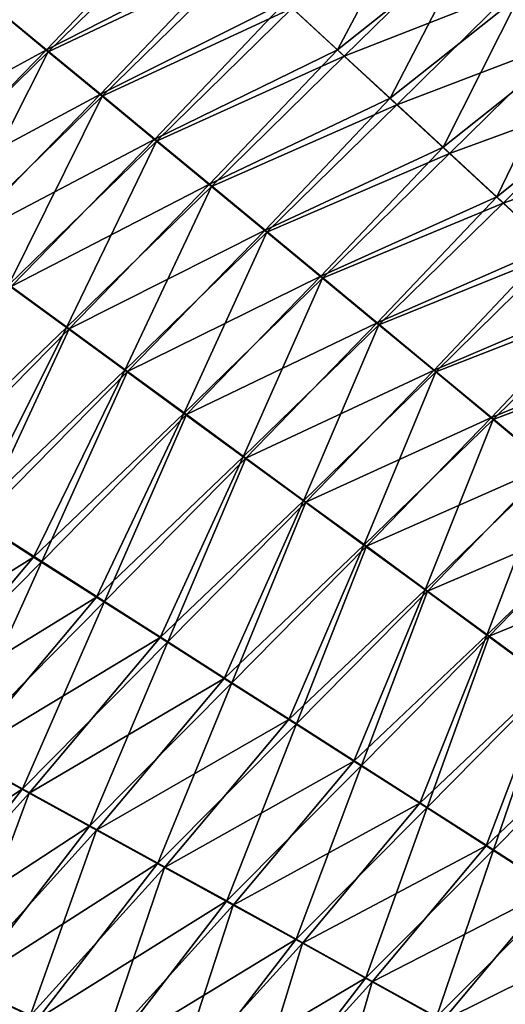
# Model space of a CAD drawing. Header units: metres. Extents: x -42 to 163, y -93 to 90.
# Tile 108 of 232: x 81.33 to 84.34, y -52.26 to -46.17. Entities that reach past the tile are written whole.
import ezdxf

# ---------------------------------------------------------------- set-up
doc = ezdxf.new("R2010")
doc.units = ezdxf.units.M
doc.layers.add('solid_500770_SW0001', color=7, linetype='CONTINUOUS')

msp = doc.modelspace()

# ---------------------------------------------------------------- linework, layer by layer
at = {"layer": 'solid_500770_SW0001'}
for points in [[(82.979439, -46.054234, 18.145061), (83.302673, -46.351597, 18.267118), (83.812912, -45.391167, 17.132494)], [(83.302673, -46.351597, 18.267118), (84.11956, -45.701939, 17.276093), (83.812912, -45.391167, 17.132494)], [(81.167274, -46.07914, 18.748714), (81.498505, -46.3517, 18.849016), (82.340851, -45.468655, 17.904976)], [(81.498505, -46.3517, 18.849016), (82.658844, -45.759922, 18.024321), (82.340851, -45.468655, 17.904976)], [(82.382912, -45.510609, -17.923645), (81.510048, -46.364967, -18.855087), (81.178932, -46.092567, -18.754866)], [(82.382912, -45.510609, -17.923645), (82.700409, -45.801437, -18.042805), (81.510048, -46.364967, -18.855087)], [(84.081802, -45.666546, -17.261379), (83.343201, -46.392193, -18.285181), (83.020493, -46.095295, -18.163343)], [(84.081802, -45.666546, -17.261379), (84.391342, -45.981049, -17.406733), (83.343201, -46.392193, -18.285181)], [(83.302673, -46.351597, 18.267118), (83.628571, -46.652035, 18.390417), (84.11956, -45.701939, 17.276093)], [(83.628571, -46.652035, 18.390417), (84.428551, -46.016052, 17.421307), (84.11956, -45.701939, 17.276093)], [(81.498505, -46.3517, 18.849016), (81.83268, -46.626904, 18.950363), (82.658844, -45.759922, 18.024321)], [(81.83268, -46.626904, 18.950363), (82.979439, -46.054234, 18.145061), (82.658844, -45.759922, 18.024321)], [(82.700409, -45.801437, -18.042805), (81.844109, -46.640003, -18.956352), (81.510048, -46.364967, -18.855087)], [(82.700409, -45.801437, -18.042805), (83.020493, -46.095295, -18.163343), (81.844109, -46.640003, -18.956352)], [(84.391342, -45.981049, -17.406733), (83.668564, -46.692146, -18.408241), (83.343201, -46.392193, -18.285181)], [(83.628571, -46.652035, 18.390417), (83.957169, -46.955559, 18.514877), (84.428551, -46.016052, 17.421307)], [(84.391342, -45.981049, -17.406733), (84.703285, -46.298904, -17.553617), (83.668564, -46.692146, -18.408241)], [(83.957169, -46.955559, 18.514877), (84.739944, -46.333508, 17.568033), (84.428551, -46.016052, 17.421307)], [(80.22467, -47.047058, 19.534206), (81.498505, -46.3517, 18.849016), (81.167274, -46.07914, 18.748714)], [(81.178932, -46.092567, -18.754866), (81.510048, -46.364967, -18.855087), (80.556366, -47.293869, -19.618326)], [(81.83268, -46.626904, 18.950363), (82.169823, -46.904785, 19.0527), (82.979439, -46.054234, 18.145061)], [(83.020493, -46.095295, -18.163343), (82.181114, -46.917713, -19.058601), (81.844109, -46.640003, -18.956352)], [(82.169823, -46.904785, 19.0527), (83.302673, -46.351597, 18.267118), (82.979439, -46.054234, 18.145061)], [(83.020493, -46.095295, -18.163343), (83.343201, -46.392193, -18.285181), (82.181114, -46.917713, -19.058601)], [(84.703285, -46.298904, -17.553617), (83.99662, -46.995171, -18.532446), (83.668564, -46.692146, -18.408241)], [(83.957169, -46.955559, 18.514877), (84.288498, -47.262184, 18.640423), (84.739944, -46.333508, 17.568033)], [(84.703285, -46.298904, -17.553617), (85.017677, -46.620125, -17.701929), (83.99662, -46.995171, -18.532446)], [(84.288498, -47.262184, 18.640423), (85.05378, -46.654308, 17.716164), (84.739944, -46.333508, 17.568033)], [(80.22467, -47.047058, 19.534206), (80.57312, -47.302132, 19.620281), (81.498505, -46.3517, 18.849016)], [(81.510048, -46.364967, -18.855087), (80.908371, -47.55125, -19.705118), (80.556366, -47.293869, -19.618326)], [(80.57312, -47.302132, 19.620281), (81.83268, -46.626904, 18.950363), (81.498505, -46.3517, 18.849016)], [(81.510048, -46.364967, -18.855087), (81.844109, -46.640003, -18.956352), (80.908371, -47.55125, -19.705118)], [(82.169823, -46.904785, 19.0527), (82.509933, -47.185368, 19.155973), (83.302673, -46.351597, 18.267118)], [(83.343201, -46.392193, -18.285181), (82.521103, -47.19812, -19.161783), (82.181114, -46.917713, -19.058601)], [(82.509933, -47.185368, 19.155973), (83.628571, -46.652035, 18.390417), (83.302673, -46.351597, 18.267118)], [(83.343201, -46.392193, -18.285181), (83.668564, -46.692146, -18.408241), (82.521103, -47.19812, -19.161783)], [(80.57312, -47.302132, 19.620281), (80.924919, -47.559433, 19.70706), (81.83268, -46.626904, 18.950363)], [(81.844109, -46.640003, -18.956352), (81.263725, -47.810913, -19.792582), (80.908371, -47.55125, -19.705118)], [(80.924919, -47.559433, 19.70706), (82.169823, -46.904785, 19.0527), (81.83268, -46.626904, 18.950363)], [(81.844109, -46.640003, -18.956352), (82.181114, -46.917713, -19.058601), (81.263725, -47.810913, -19.792582)], [(85.017677, -46.620125, -17.701929), (84.327393, -47.301277, -18.657721), (83.99662, -46.995171, -18.532446)], [(85.017677, -46.620125, -17.701929), (85.334579, -46.94471, -17.851559), (84.327393, -47.301277, -18.657721)], [(82.509933, -47.185368, 19.155973), (82.853035, -47.468685, 19.260126), (83.628571, -46.652035, 18.390417)], [(83.668564, -46.692146, -18.408241), (82.864067, -47.481266, -19.265841), (82.521103, -47.19812, -19.161783)], [(82.853035, -47.468685, 19.260126), (83.957169, -46.955559, 18.514877), (83.628571, -46.652035, 18.390417)], [(83.668564, -46.692146, -18.408241), (83.99662, -46.995171, -18.532446), (82.864067, -47.481266, -19.265841)], [(84.288498, -47.262184, 18.640423), (84.622597, -47.571926, 18.766973), (85.05378, -46.654308, 17.716164)], [(80.924919, -47.559433, 19.70706), (81.280067, -47.819016, 19.794508), (82.169823, -46.904785, 19.0527)], [(82.181114, -46.917713, -19.058601), (81.622429, -48.072906, -19.880676), (81.263725, -47.810913, -19.792582)], [(81.280067, -47.819016, 19.794508), (82.509933, -47.185368, 19.155973), (82.169823, -46.904785, 19.0527)], [(82.181114, -46.917713, -19.058601), (82.521103, -47.19812, -19.161783), (81.622429, -48.072906, -19.880676)], [(82.853035, -47.468685, 19.260126), (83.199135, -47.754776, 19.365105), (83.957169, -46.955559, 18.514877)], [(83.199135, -47.754776, 19.365105), (84.288498, -47.262184, 18.640423), (83.957169, -46.955559, 18.514877)], [(85.334579, -46.94471, -17.851559), (84.660912, -47.610489, -18.783985), (84.327393, -47.301277, -18.657721)], [(83.99662, -46.995171, -18.532446), (83.210022, -47.767174, -19.37072), (82.864067, -47.481266, -19.265841)], [(83.99662, -46.995171, -18.532446), (84.327393, -47.301277, -18.657721), (83.210022, -47.767174, -19.37072)], [(81.280067, -47.819016, 19.794508), (81.63855, -48.080929, 19.882586), (82.509933, -47.185368, 19.155973)], [(82.521103, -47.19812, -19.161783), (81.984467, -48.337288, -19.969366), (81.622429, -48.072906, -19.880676)], [(81.63855, -48.080929, 19.882586), (82.853035, -47.468685, 19.260126), (82.509933, -47.185368, 19.155973)], [(82.521103, -47.19812, -19.161783), (82.864067, -47.481266, -19.265841), (81.984467, -48.337288, -19.969366)], [(83.199135, -47.754776, 19.365105), (83.548248, -48.043659, 19.470854), (84.288498, -47.262184, 18.640423)], [(84.327393, -47.301277, -18.657721), (83.55899, -48.055874, -19.476368), (83.210022, -47.767174, -19.37072)], [(83.548248, -48.043659, 19.470854), (84.622597, -47.571926, 18.766973), (84.288498, -47.262184, 18.640423)], [(84.327393, -47.301277, -18.657721), (84.660912, -47.610489, -18.783985), (83.55899, -48.055874, -19.476368)], [(81.63855, -48.080929, 19.882586), (82.000366, -48.345226, 19.971252), (82.853035, -47.468685, 19.260126)], [(82.864067, -47.481266, -19.265841), (82.349838, -48.604107, -20.058611), (81.984467, -48.337288, -19.969366)], [(82.000366, -48.345226, 19.971252), (83.199135, -47.754776, 19.365105), (82.853035, -47.468685, 19.260126)], [(82.864067, -47.481266, -19.265841), (83.210022, -47.767174, -19.37072), (82.349838, -48.604107, -20.058611)], [(83.548248, -48.043659, 19.470854), (83.900391, -48.335377, 19.57732), (84.622597, -47.571926, 18.766973)], [(84.660912, -47.610489, -18.783985), (83.910988, -48.347404, -19.582727), (83.55899, -48.055874, -19.476368)], [(83.900391, -48.335377, 19.57732), (84.95948, -47.884796, 18.894453), (84.622597, -47.571926, 18.766973)], [(84.660912, -47.610489, -18.783985), (84.997223, -47.922813, -18.911163), (83.910988, -48.347404, -19.582727)], [(82.000366, -48.345226, 19.971252), (82.365501, -48.611958, 20.060474), (83.199135, -47.754776, 19.365105)], [(83.210022, -47.767174, -19.37072), (82.718536, -48.873413, -20.148373), (82.349838, -48.604107, -20.058611)], [(82.365501, -48.611958, 20.060474), (83.548248, -48.043659, 19.470854), (83.199135, -47.754776, 19.365105)], [(83.210022, -47.767174, -19.37072), (83.55899, -48.055874, -19.476368), (82.718536, -48.873413, -20.148373)], [(81.263725, -47.810913, -19.792582), (81.622429, -48.072906, -19.880676), (80.651215, -49.003586, -20.432434)], [(80.702606, -49.032505, 20.441206), (81.63855, -48.080929, 19.882586), (81.280067, -47.819016, 19.794508)], [(83.900391, -48.335377, 19.57732), (84.255577, -48.629955, 19.684446), (84.95948, -47.884796, 18.894453)], [(84.997223, -47.922813, -18.911163), (84.266014, -48.641788, -19.689743), (83.910988, -48.347404, -19.582727)], [(84.255577, -48.629955, 19.684446), (85.299217, -48.200829, 19.022764), (84.95948, -47.884796, 18.894453)], [(84.997223, -47.922813, -18.911163), (85.336372, -48.238285, -19.039154), (84.266014, -48.641788, -19.689743)], [(82.365501, -48.611958, 20.060474), (82.733963, -48.881176, 20.150211), (83.548248, -48.043659, 19.470854)], [(82.733963, -48.881176, 20.150211), (83.900391, -48.335377, 19.57732), (83.548248, -48.043659, 19.470854)], [(81.622429, -48.072906, -19.880676), (81.033531, -49.247623, -20.50968), (80.651215, -49.003586, -20.432434)], [(80.702606, -49.032505, 20.441206), (81.084259, -49.276169, 20.518301), (81.63855, -48.080929, 19.882586)], [(81.622429, -48.072906, -19.880676), (81.984467, -48.337288, -19.969366), (81.033531, -49.247623, -20.50968)], [(81.084259, -49.276169, 20.518301), (82.000366, -48.345226, 19.971252), (81.63855, -48.080929, 19.882586)], [(83.55899, -48.055874, -19.476368), (83.090546, -49.14526, -20.238613), (82.718536, -48.873413, -20.148373)], [(83.55899, -48.055874, -19.476368), (83.910988, -48.347404, -19.582727), (83.090546, -49.14526, -20.238613)], [(84.255577, -48.629955, 19.684446), (84.613831, -48.927452, 19.79216), (85.299217, -48.200829, 19.022764)], [(85.336372, -48.238285, -19.039154), (84.624115, -48.939091, -19.797342), (84.266014, -48.641788, -19.689743)], [(81.984467, -48.337288, -19.969366), (81.41954, -49.493748, -20.587269), (81.033531, -49.247623, -20.50968)], [(81.084259, -49.276169, 20.518301), (81.469582, -49.521912, 20.595736), (82.000366, -48.345226, 19.971252)], [(81.984467, -48.337288, -19.969366), (82.349838, -48.604107, -20.058611), (81.41954, -49.493748, -20.587269)], [(81.469582, -49.521912, 20.595736), (82.365501, -48.611958, 20.060474), (82.000366, -48.345226, 19.971252)], [(82.733963, -48.881176, 20.150211), (83.105736, -49.152935, 20.240423), (83.900391, -48.335377, 19.57732)], [(83.910988, -48.347404, -19.582727), (83.465874, -49.419701, -20.329292), (83.090546, -49.14526, -20.238613)], [(83.105736, -49.152935, 20.240423), (84.255577, -48.629955, 19.684446), (83.900391, -48.335377, 19.57732)], [(83.910988, -48.347404, -19.582727), (84.266014, -48.641788, -19.689743), (83.465874, -49.419701, -20.329292)], [(82.349838, -48.604107, -20.058611), (81.809219, -49.742031, -20.665173), (81.41954, -49.493748, -20.587269)], [(81.469582, -49.521912, 20.595736), (81.858559, -49.769814, 20.673479), (82.365501, -48.611958, 20.060474)], [(82.349838, -48.604107, -20.058611), (82.718536, -48.873413, -20.148373), (81.809219, -49.742031, -20.665173)], [(81.858559, -49.769814, 20.673479), (82.733963, -48.881176, 20.150211), (82.365501, -48.611958, 20.060474)], [(83.105736, -49.152935, 20.240423), (83.480812, -49.42728, 20.331076), (84.255577, -48.629955, 19.684446)], [(84.266014, -48.641788, -19.689743), (83.844513, -49.696812, -20.420361), (83.465874, -49.419701, -20.329292)], [(83.480812, -49.42728, 20.331076), (84.613831, -48.927452, 19.79216), (84.255577, -48.629955, 19.684446)], [(84.266014, -48.641788, -19.689743), (84.624115, -48.939091, -19.797342), (83.844513, -49.696812, -20.420361)], [(82.718536, -48.873413, -20.148373), (82.202545, -49.99255, -20.743364), (81.809219, -49.742031, -20.665173)], [(81.858559, -49.769814, 20.673479), (82.251152, -50.019947, 20.751507), (82.733963, -48.881176, 20.150211)], [(82.718536, -48.873413, -20.148373), (83.090546, -49.14526, -20.238613), (82.202545, -49.99255, -20.743364)], [(82.251152, -50.019947, 20.751507), (83.105736, -49.152935, 20.240423), (82.733963, -48.881176, 20.150211)], [(83.480812, -49.42728, 20.331076), (83.8592, -49.7043, 20.422113), (84.613831, -48.927452, 19.79216)], [(84.624115, -48.939091, -19.797342), (84.226486, -49.976734, -20.511736), (83.844513, -49.696812, -20.420361)], [(83.8592, -49.7043, 20.422113), (84.975212, -49.227966, 19.900349), (84.613831, -48.927452, 19.79216)], [(84.624115, -48.939091, -19.797342), (84.985336, -49.239407, -19.905413), (84.226486, -49.976734, -20.511736)], [(83.090546, -49.14526, -20.238613), (82.599495, -50.24538, -20.821815), (82.202545, -49.99255, -20.743364)], [(83.090546, -49.14526, -20.238613), (83.465874, -49.419701, -20.329292), (82.599495, -50.24538, -20.821815)], [(82.251152, -50.019947, 20.751507), (82.647339, -50.272388, 20.829788), (83.105736, -49.152935, 20.240423)], [(82.647339, -50.272388, 20.829788), (83.480812, -49.42728, 20.331076), (83.105736, -49.152935, 20.240423)], [(81.033531, -49.247623, -20.50968), (81.41954, -49.493748, -20.587269), (80.162361, -50.281761, -20.904417)], [(83.8592, -49.7043, 20.422113), (84.240913, -49.984131, 20.513453), (84.975212, -49.227966, 19.900349)], [(84.985336, -49.239407, -19.905413), (84.611832, -50.259613, -20.603333), (84.226486, -49.976734, -20.511736)], [(84.240913, -49.984131, 20.513453), (85.339798, -49.531609, 20.0089), (84.975212, -49.227966, 19.900349)], [(80.524933, -50.477268, 20.965536), (81.469582, -49.521912, 20.595736), (81.084259, -49.276169, 20.518301)], [(83.465874, -49.419701, -20.329292), (83.000023, -50.500626, -20.900488), (82.599495, -50.24538, -20.821815)], [(82.647339, -50.272388, 20.829788), (83.047096, -50.527248, 20.908285), (83.480812, -49.42728, 20.331076)], [(83.465874, -49.419701, -20.329292), (83.844513, -49.696812, -20.420361), (83.000023, -50.500626, -20.900488)], [(83.047096, -50.527248, 20.908285), (83.8592, -49.7043, 20.422113), (83.480812, -49.42728, 20.331076)], [(81.41954, -49.493748, -20.587269), (80.568138, -50.504818, -20.974066), (80.162361, -50.281761, -20.904417)], [(81.41954, -49.493748, -20.587269), (81.809219, -49.742031, -20.665173), (80.568138, -50.504818, -20.974066)], [(80.524933, -50.477268, 20.965536), (80.935257, -50.702564, 21.035515), (81.469582, -49.521912, 20.595736)], [(80.935257, -50.702564, 21.035515), (81.858559, -49.769814, 20.673479), (81.469582, -49.521912, 20.595736)], [(84.240913, -49.984131, 20.513453), (84.625999, -50.266922, 20.605013), (85.339798, -49.531609, 20.0089)], [(83.844513, -49.696812, -20.420361), (83.404137, -50.758461, -20.979326), (83.000023, -50.500626, -20.900488)], [(83.844513, -49.696812, -20.420361), (84.226486, -49.976734, -20.511736), (83.404137, -50.758461, -20.979326)], [(81.809219, -49.742031, -20.665173), (80.977898, -50.729679, -21.043867), (80.568138, -50.504818, -20.974066)], [(81.809219, -49.742031, -20.665173), (82.202545, -49.99255, -20.743364), (80.977898, -50.729679, -21.043867)], [(83.047096, -50.527248, 20.908285), (83.450401, -50.784702, 20.986938), (83.8592, -49.7043, 20.422113)], [(83.450401, -50.784702, 20.986938), (84.240913, -49.984131, 20.513453), (83.8592, -49.7043, 20.422113)], [(80.935257, -50.702564, 21.035515), (81.349541, -50.929764, 21.105625), (81.858559, -49.769814, 20.673479)], [(81.349541, -50.929764, 21.105625), (82.251152, -50.019947, 20.751507), (81.858559, -49.769814, 20.673479)], [(82.202545, -49.99255, -20.743364), (81.391594, -50.956451, -21.113794), (80.977898, -50.729679, -21.043867)], [(82.202545, -49.99255, -20.743364), (82.599495, -50.24538, -20.821815), (81.391594, -50.956451, -21.113794)], [(84.226486, -49.976734, -20.511736), (83.811813, -51.019073, -21.058268), (83.404137, -50.758461, -20.979326)], [(83.450401, -50.784702, 20.986938), (83.857254, -51.044945, 21.065689), (84.240913, -49.984131, 20.513453)], [(84.226486, -49.976734, -20.511736), (84.611832, -50.259613, -20.603333), (83.811813, -51.019073, -21.058268)], [(83.857254, -51.044945, 21.065689), (84.625999, -50.266922, 20.605013), (84.240913, -49.984131, 20.513453)], [(81.349541, -50.929764, 21.105625), (81.767723, -51.158978, 21.17584), (82.251152, -50.019947, 20.751507)], [(81.767723, -51.158978, 21.17584), (82.647339, -50.272388, 20.829788), (82.251152, -50.019947, 20.751507)], [(82.599495, -50.24538, -20.821815), (81.809166, -51.185234, -21.183823), (81.391594, -50.956451, -21.113794)], [(82.599495, -50.24538, -20.821815), (83.000023, -50.500626, -20.900488), (81.809166, -51.185234, -21.183823)], [(81.767723, -51.158978, 21.17584), (82.189758, -51.390331, 21.24613), (82.647339, -50.272388, 20.829788)], [(82.189758, -51.390331, 21.24613), (83.047096, -50.527248, 20.908285), (82.647339, -50.272388, 20.829788)], [(84.611832, -50.259613, -20.603333), (84.223038, -51.282654, -21.137251), (83.811813, -51.019073, -21.058268)], [(83.857254, -51.044945, 21.065689), (84.267632, -51.308155, 21.144476), (84.625999, -50.266922, 20.605013)], [(84.611832, -50.259613, -20.603333), (85.000565, -50.545597, -20.695068), (84.223038, -51.282654, -21.137251)], [(84.267632, -51.308155, 21.144476), (85.014465, -50.552811, 20.696709), (84.625999, -50.266922, 20.605013)], [(83.000023, -50.500626, -20.900488), (82.230568, -51.416168, -21.253923), (81.809166, -51.185234, -21.183823)], [(82.189758, -51.390331, 21.24613), (82.615601, -51.624054, 21.316452), (83.047096, -50.527248, 20.908285)], [(83.000023, -50.500626, -20.900488), (83.404137, -50.758461, -20.979326), (82.230568, -51.416168, -21.253923)], [(82.615601, -51.624054, 21.316452), (83.450401, -50.784702, 20.986938), (83.047096, -50.527248, 20.908285)], [(85.000565, -50.545597, -20.695068), (84.637802, -51.549393, -21.216215), (84.223038, -51.282654, -21.137251)], [(84.267632, -51.308155, 21.144476), (84.681526, -51.574528, 21.223238), (85.014465, -50.552811, 20.696709)], [(80.130249, -51.74229, 21.254351), (81.349541, -50.929764, 21.105625), (80.935257, -50.702564, 21.035515)], [(80.977898, -50.729679, -21.043867), (81.391594, -50.956451, -21.113794), (80.51609, -51.925591, -21.313744)], [(83.404137, -50.758461, -20.979326), (82.655746, -51.649479, -21.324049), (82.230568, -51.416168, -21.253923)], [(82.615601, -51.624054, 21.316452), (83.045197, -51.860374, 21.386761), (83.450401, -50.784702, 20.986938)], [(83.404137, -50.758461, -20.979326), (83.811813, -51.019073, -21.058268), (82.655746, -51.649479, -21.324049)], [(83.045197, -51.860374, 21.386761), (83.857254, -51.044945, 21.065689), (83.450401, -50.784702, 20.986938)], [(80.130249, -51.74229, 21.254351), (80.564514, -51.944462, 21.320421), (81.349541, -50.929764, 21.105625)], [(81.391594, -50.956451, -21.113794), (80.955223, -52.129723, -21.379959), (80.51609, -51.925591, -21.313744)], [(80.564514, -51.944462, 21.320421), (81.767723, -51.158978, 21.17584), (81.349541, -50.929764, 21.105625)], [(81.391594, -50.956451, -21.113794), (81.809166, -51.185234, -21.183823), (80.955223, -52.129723, -21.379959)], [(83.811813, -51.019073, -21.058268), (83.084656, -51.885395, -21.394157), (82.655746, -51.649479, -21.324049)], [(83.811813, -51.019073, -21.058268), (84.223038, -51.282654, -21.137251), (83.084656, -51.885395, -21.394157)], [(83.045197, -51.860374, 21.386761), (83.478485, -52.099522, 21.457008), (83.857254, -51.044945, 21.065689)], [(83.478485, -52.099522, 21.457008), (84.267632, -51.308155, 21.144476), (83.857254, -51.044945, 21.065689)], [(80.564514, -51.944462, 21.320421), (81.002945, -52.148338, 21.386475), (81.767723, -51.158978, 21.17584)], [(81.002945, -52.148338, 21.386475), (82.189758, -51.390331, 21.24613), (81.767723, -51.158978, 21.17584)], [(81.809166, -51.185234, -21.183823), (81.39846, -52.335724, -21.446131), (80.955223, -52.129723, -21.379959)], [(81.809166, -51.185234, -21.183823), (82.230568, -51.416168, -21.253923), (81.39846, -52.335724, -21.446131)], [(84.223038, -51.282654, -21.137251), (83.517235, -52.124149, -21.464203), (83.084656, -51.885395, -21.394157)], [(84.223038, -51.282654, -21.137251), (84.637802, -51.549393, -21.216215), (83.517235, -52.124149, -21.464203)], [(83.478485, -52.099522, 21.457008), (83.915413, -52.34174, 21.527151), (84.267632, -51.308155, 21.144476)], [(83.915413, -52.34174, 21.527151), (84.681526, -51.574528, 21.223238), (84.267632, -51.308155, 21.144476)], [(81.002945, -52.148338, 21.386475), (81.44545, -52.354103, 21.452482), (82.189758, -51.390331, 21.24613)], [(81.44545, -52.354103, 21.452482), (82.615601, -51.624054, 21.316452), (82.189758, -51.390331, 21.24613)], [(82.230568, -51.416168, -21.253923), (81.845718, -52.543873, -21.51222), (81.39846, -52.335724, -21.446131)], [(82.230568, -51.416168, -21.253923), (82.655746, -51.649479, -21.324049), (81.845718, -52.543873, -21.51222)], [(84.637802, -51.549393, -21.216215), (83.95343, -52.365978, -21.534138), (83.517235, -52.124149, -21.464203)], [(83.915413, -52.34174, 21.527151), (84.355942, -52.587254, 21.597145), (84.681526, -51.574528, 21.223238)], [(84.637802, -51.549393, -21.216215), (85.056091, -51.819477, -21.295099), (83.95343, -52.365978, -21.534138)], [(81.44545, -52.354103, 21.452482), (81.891937, -52.562031, 21.518402), (82.615601, -51.624054, 21.316452)], [(82.655746, -51.649479, -21.324049), (82.296898, -52.754444, -21.578188), (81.845718, -52.543873, -21.51222)], [(81.891937, -52.562031, 21.518402), (83.045197, -51.860374, 21.386761), (82.615601, -51.624054, 21.316452)], [(82.655746, -51.649479, -21.324049), (83.084656, -51.885395, -21.394157), (82.296898, -52.754444, -21.578188)], [(85.056091, -51.819477, -21.295099), (84.393204, -52.611107, -21.603918), (83.95343, -52.365978, -21.534138)], [(81.891937, -52.562031, 21.518402), (82.342323, -52.772396, 21.584202), (83.045197, -51.860374, 21.386761)], [(83.084656, -51.885395, -21.394157), (82.751915, -52.967716, -21.643999), (82.296898, -52.754444, -21.578188)], [(82.342323, -52.772396, 21.584202), (83.478485, -52.099522, 21.457008), (83.045197, -51.860374, 21.386761)], [(83.084656, -51.885395, -21.394157), (83.517235, -52.124149, -21.464203), (82.751915, -52.967716, -21.643999)], [(80.955223, -52.129723, -21.379959), (81.39846, -52.335724, -21.446131), (80.299782, -53.164463, -21.446568)], [(82.342323, -52.772396, 21.584202), (82.796509, -52.985474, 21.649837), (83.478485, -52.099522, 21.457008)], [(83.517235, -52.124149, -21.464203), (83.210663, -53.183968, -21.709616), (82.751915, -52.967716, -21.643999)], [(82.796509, -52.985474, 21.649837), (83.915413, -52.34174, 21.527151), (83.478485, -52.099522, 21.457008)], [(83.517235, -52.124149, -21.464203), (83.95343, -52.365978, -21.534138), (83.210663, -53.183968, -21.709616)], [(81.002945, -52.148338, 21.386475), (80.261345, -53.149235, 21.440128), (81.44545, -52.354103, 21.452482)]]:
    msp.add_3dface(points, dxfattribs=at)

doc.saveas('drawing.dxf')
